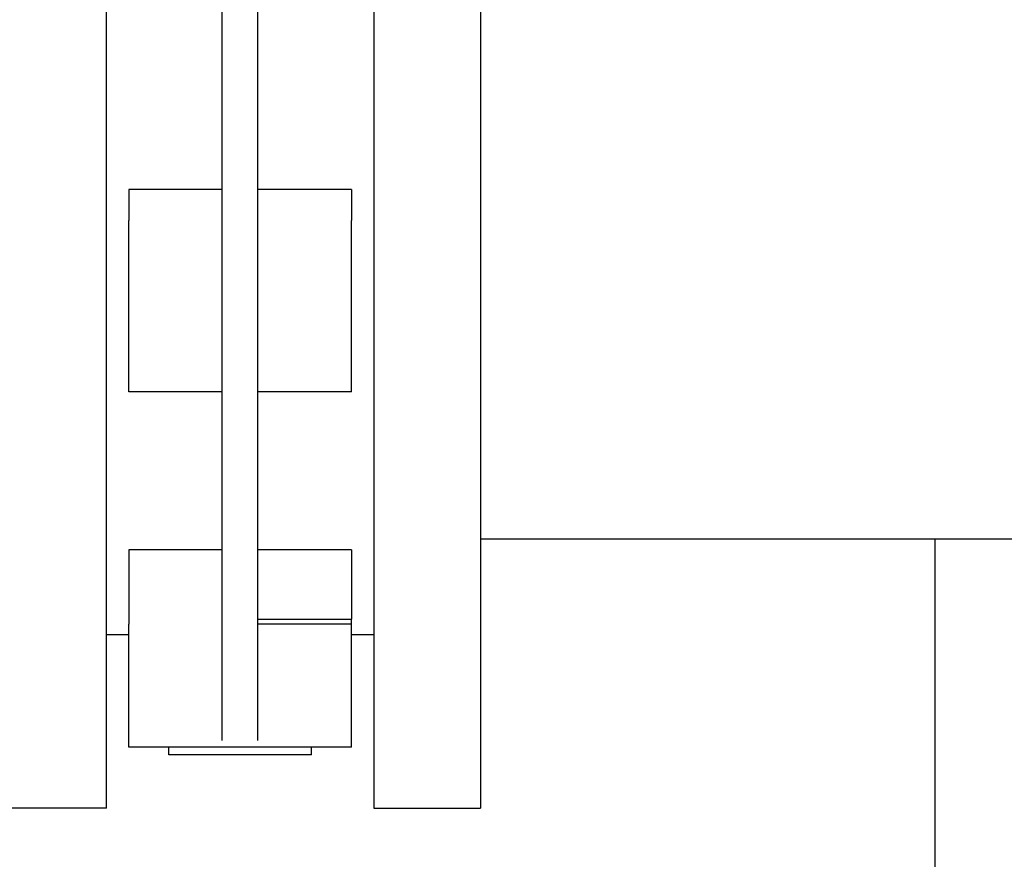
# Model space of a CAD drawing. Extents: x -89225 to 110569, y 13360 to 87647.
# Tile 134 of 256: x 35986 to 36207, y 29889 to 30078. Entities that reach past the tile are written whole.
import ezdxf

# ---------------------------------------------------------------- set-up
doc = ezdxf.new("R2010")
doc.units = 0
doc.layers.add('INSTALLATIE', color=6, linetype='Continuous')

# ---------------------------------------------------------------- blocks, each defined once
blk = doc.blocks.new('Beluchtingsinstallatie VAZ')
for p, q in [((1129875.74, -970968.85), (1129875.74, -970628.85)), ((1129935.74, -970628.85), (1129935.74, -970968.85)), ((1129959.74, -970628.85), (1129959.74, -970968.85)), ((1129901.74, -970862.95), (1129901.74, -970734.75)), ((1129909.74, -970862.95), (1129909.74, -970734.75)), ((1129880.74, -970829.92), (1129880.74, -970836.82)), ((1129901.74, -970829.92), (1129880.74, -970829.92)), ((1129930.74, -970829.92), (1129909.74, -970829.92)), ((1129930.74, -970829.92), (1129930.74, -970836.82)), ((1129880.74, -970875.29), (1129880.74, -970836.82)), ((1129930.74, -970875.29), (1129930.74, -970836.82)), ((1129901.74, -970953.6), (1129901.74, -970862.95)), ((1129909.74, -970953.6), (1129909.74, -970862.95)), ((1129901.74, -970875.29), (1129880.74, -970875.29)), ((1129930.74, -970875.29), (1129909.74, -970875.29)), ((1130096.11, -970908.39), (1129959.74, -970908.39)), ((1130061.85, -971351.85), (1130061.85, -970908.39)), ((1129880.74, -970910.8), (1129880.74, -970927.47)), ((1129901.74, -970910.8), (1129880.74, -970910.8)), ((1129930.74, -970910.8), (1129909.74, -970910.8)), ((1129930.74, -970910.8), (1129930.74, -970926.37)), ((1129909.74, -970926.37), (1129930.74, -970926.37)), ((1129930.74, -970927.47), (1129930.74, -970926.37)), ((1129880.74, -970955.12), (1129880.74, -970927.47)), ((1129930.74, -970927.47), (1129909.74, -970927.47)), ((1129930.74, -970955.12), (1129930.74, -970927.47)), ((1129875.74, -970929.85), (1129880.74, -970929.85)), ((1129930.74, -970929.85), (1129935.74, -970929.85)), ((1129930.74, -970955.12), (1129880.74, -970955.12)), ((1129889.74, -970956.85), (1129889.74, -970955.12)), ((1129921.74, -970956.85), (1129921.74, -970955.12)), ((1129921.74, -970956.85), (1129889.74, -970956.85)), ((1129875.74, -970968.85), (1129851.74, -970968.85)), ((1129935.74, -970968.85), (1129959.74, -970968.85))]:
    blk.add_line(p, q)

msp = doc.modelspace()

# ---------------------------------------------------------------- block references
at = {"layer": 'INSTALLATIE'}
msp.add_blockref('Beluchtingsinstallatie VAZ', (-1093870.34, 1000869.49), dxfattribs=at)

doc.saveas('drawing.dxf')
